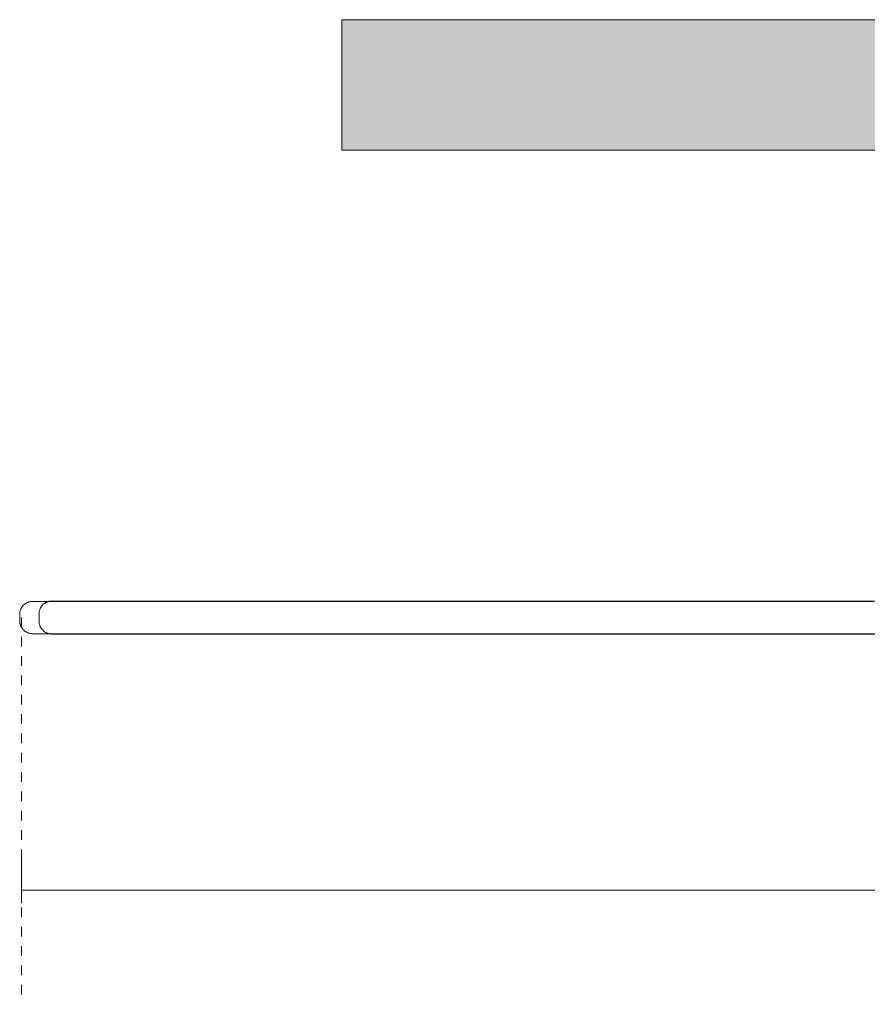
# Model space of a CAD drawing. Header units: millimetres. Extents: x 6295 to 8335, y 1648 to 6689.
# Tile 1 of 5: x 6295 to 6558, y 1735 to 2041. Entities that reach past the tile are written whole.
import ezdxf

# ---------------------------------------------------------------- set-up
doc = ezdxf.new("R2010")
doc.units = ezdxf.units.MM
doc.linetypes.add('Dash', pattern=[6, 3, -3])
for name, color, linetype, lineweight in [('Cotas', 7, 'Continuous', 9), ('Cotas-4', 7, 'Continuous', 9), ('Luminarias', 7, 'Continuous', 20), ('Techos', 7, 'Continuous', 9)]:
    doc.layers.add(name, color=color, linetype=linetype, lineweight=lineweight)
doc.layers.add('Lighthing Fixture Dim Grey Dash', color=7, linetype='Dash', lineweight=9, true_color=0xd2d2d2)
doc.styles.add('Arial Narrow', font='ARIALN.TTF', dxfattribs={"height": 8.8})
doc.dimstyles.new('FARO_-_2_2mm_Arial_Narrow_mm_Inch_Left_1', dxfattribs={"dimscale": 304.8, "dimtxt": 9.006193, "dimasz": 0, "dimexe": 0.03937, "dimexo": 0.0625, "dimgap": 0.006562, "dimtad": 1, "dimdec": 0, "dimzin": 0, "dimdsep": 46, "dimtxsty": 'Arial Narrow', "dimblk1": 'NONE', "dimblk2": 'NONE', "dimsah": 1, "dimcen": 0.09, "dimadec": 0, "dimazin": 0, "dimtfac": 1, "dimtdec": 4, "dimtix": 1, "dimtmove": 0, "dimatfit": 3, "dimfxl": 0.013123, "dimfxlon": 1, "dimtvp": 1, "dimtolj": 1, "dimtzin": 0, "dimarcsym": 2})

# ---------------------------------------------------------------- blocks, each defined once
blk = doc.blocks.new('COSTAS_TIPOS - 62174-69 COSTAS Wall_ceiling lamp black_Ratan ø600 H140-483623-Alzado_PDF')
at = {"layer": 'Luminarias'}
for p, q in [((6294.99, 1856), (6294.99, 1854)), ((6300.99, 1856.13), (6300.99, 1853.87))]:
    blk.add_line(p, q, dxfattribs=at)
at = {"layer": 'Luminarias', "flags": 128}
for points in [[(6294.99, 1856), (6294.99, 1856.16), (6295, 1856.32), (6295.02, 1856.48), (6295.04, 1856.64), (6295.07, 1856.79), (6295.1, 1856.95), (6295.15, 1857.11), (6295.19, 1857.26), (6295.25, 1857.41), (6295.31, 1857.56), (6295.37, 1857.7), (6295.44, 1857.85), (6295.52, 1857.99), (6295.6, 1858.12), (6295.69, 1858.26), (6295.78, 1858.39), (6295.88, 1858.52), (6295.98, 1858.64), (6296.09, 1858.76), (6296.2, 1858.87), (6296.32, 1858.98), (6296.44, 1859.08), (6296.57, 1859.18), (6296.7, 1859.28), (6296.83, 1859.37), (6296.96, 1859.45), (6297.1, 1859.53), (6297.25, 1859.6), (6297.39, 1859.67), (6297.54, 1859.73), (6297.69, 1859.78), (6297.84, 1859.83), (6298, 1859.87), (6298.15, 1859.91), (6298.31, 1859.94), (6298.47, 1859.97), (6298.63, 1859.98), (6298.79, 1859.99), (6298.95, 1860), (6298.99, 1860)], [(6559.55, 1860), (6547.83, 1860), (6536.18, 1860), (6524.63, 1860), (6513.19, 1860), (6501.88, 1860), (6490.72, 1860), (6479.72, 1860), (6468.91, 1860), (6458.3, 1860), (6447.91, 1860), (6437.76, 1860), (6427.86, 1860), (6418.22, 1860), (6408.87, 1860), (6399.81, 1860), (6391.07, 1860), (6382.65, 1860), (6374.58, 1860), (6366.85, 1860), (6359.49, 1860), (6352.51, 1860), (6345.91, 1860), (6339.72, 1860), (6333.93, 1860), (6328.56, 1860), (6323.62, 1860), (6319.11, 1860), (6315.04, 1860), (6311.42, 1860), (6308.25, 1860), (6305.54, 1860), (6303.3, 1860), (6301.52, 1860), (6300.21, 1860), (6299.37, 1860), (6299.01, 1860), (6298.99, 1860)], [(6298.99, 1860), (6299.23, 1860), (6299.94, 1860), (6301.12, 1860), (6302.77, 1860), (6304.06, 1860)], [(6300.99, 1856.13), (6300.99, 1856.29), (6301, 1856.45), (6301.02, 1856.61), (6301.04, 1856.76), (6301.07, 1856.92), (6301.1, 1857.08), (6301.15, 1857.23), (6301.19, 1857.39), (6301.25, 1857.54), (6301.31, 1857.68), (6301.37, 1857.83), (6301.44, 1857.97), (6301.52, 1858.11), (6301.6, 1858.25), (6301.69, 1858.39), (6301.78, 1858.52), (6301.88, 1858.64), (6301.98, 1858.76), (6302.09, 1858.88), (6302.2, 1859), (6302.32, 1859.11), (6302.44, 1859.21), (6302.57, 1859.31), (6302.7, 1859.4), (6302.83, 1859.49), (6302.96, 1859.58), (6303.1, 1859.65), (6303.25, 1859.73), (6303.39, 1859.79), (6303.54, 1859.86), (6303.69, 1859.91), (6303.84, 1859.96), (6304, 1860), (6304.15, 1860.04), (6304.31, 1860.07), (6304.47, 1860.09), (6304.63, 1860.11), (6304.79, 1860.12), (6304.95, 1860.13), (6304.99, 1860.13)], [(6560.27, 1860.13), (6548.79, 1860.13), (6537.38, 1860.13), (6526.06, 1860.13), (6514.85, 1860.13), (6503.77, 1860.13), (6492.83, 1860.13), (6482.06, 1860.13), (6471.47, 1860.13), (6461.07, 1860.13), (6450.89, 1860.13), (6440.95, 1860.13), (6431.24, 1860.13), (6421.8, 1860.13), (6412.64, 1860.13), (6403.77, 1860.13), (6395.2, 1860.13), (6386.96, 1860.13), (6379.04, 1860.13), (6371.48, 1860.13), (6364.26, 1860.13), (6357.42, 1860.13), (6350.96, 1860.13), (6344.89, 1860.13), (6339.22, 1860.13), (6333.96, 1860.13), (6329.12, 1860.13), (6324.7, 1860.13), (6320.71, 1860.13), (6317.16, 1860.13), (6314.06, 1860.13), (6311.41, 1860.13), (6309.21, 1860.13), (6307.47, 1860.13), (6306.18, 1860.13), (6305.36, 1860.13), (6305.01, 1860.13), (6304.99, 1860.13)], [(6304.99, 1860.13), (6305.22, 1860.13), (6305.92, 1860.13), (6307.07, 1860.13), (6308.69, 1860.13), (6310.77, 1860.13), (6313.3, 1860.13), (6316.28, 1860.13), (6319.71, 1860.13), (6323.58, 1860.13), (6327.88, 1860.13), (6332.61, 1860.13), (6337.76, 1860.13), (6343.32, 1860.13), (6349.29, 1860.13), (6355.64, 1860.13), (6362.38, 1860.13), (6369.49, 1860.13), (6376.97, 1860.13), (6384.79, 1860.13), (6392.94, 1860.13), (6401.43, 1860.13), (6410.22, 1860.13), (6419.3, 1860.13), (6428.67, 1860.13), (6438.3, 1860.13), (6448.19, 1860.13), (6458.3, 1860.13), (6468.64, 1860.13), (6479.18, 1860.13), (6489.91, 1860.13), (6500.8, 1860.13), (6511.84, 1860.13), (6523.02, 1860.13), (6534.31, 1860.13), (6545.7, 1860.13), (6557.17, 1860.13), (6565.7, 1860.13)], [(6298.99, 1850), (6298.83, 1850), (6298.67, 1850.01), (6298.51, 1850.03), (6298.35, 1850.05), (6298.19, 1850.08), (6298.04, 1850.11), (6297.88, 1850.16), (6297.73, 1850.2), (6297.58, 1850.26), (6297.43, 1850.32), (6297.29, 1850.38), (6297.14, 1850.45), (6297, 1850.53), (6296.86, 1850.61), (6296.73, 1850.7), (6296.6, 1850.79), (6296.47, 1850.89), (6296.35, 1850.99), (6296.23, 1851.1), (6296.12, 1851.21), (6296.01, 1851.33), (6295.91, 1851.45), (6295.81, 1851.58), (6295.71, 1851.71), (6295.62, 1851.84), (6295.54, 1851.98), (6295.46, 1852.11), (6295.39, 1852.26), (6295.32, 1852.4), (6295.26, 1852.55), (6295.21, 1852.7), (6295.16, 1852.85), (6295.11, 1853.01), (6295.08, 1853.16), (6295.05, 1853.32), (6295.02, 1853.48), (6295.01, 1853.64), (6294.99, 1853.8), (6294.99, 1853.96), (6294.99, 1854)], [(6304.99, 1849.87), (6304.83, 1849.88), (6304.67, 1849.89), (6304.51, 1849.9), (6304.35, 1849.92), (6304.19, 1849.95), (6304.04, 1849.99), (6303.88, 1850.03), (6303.73, 1850.08), (6303.58, 1850.13), (6303.43, 1850.19), (6303.29, 1850.25), (6303.14, 1850.33), (6303, 1850.4), (6302.86, 1850.48), (6302.73, 1850.57), (6302.6, 1850.66), (6302.47, 1850.76), (6302.35, 1850.87), (6302.23, 1850.97), (6302.12, 1851.09), (6302.01, 1851.2), (6301.91, 1851.32), (6301.81, 1851.45), (6301.71, 1851.58), (6301.62, 1851.71), (6301.54, 1851.85), (6301.46, 1851.99), (6301.39, 1852.13), (6301.32, 1852.28), (6301.26, 1852.42), (6301.21, 1852.57), (6301.16, 1852.73), (6301.11, 1852.88), (6301.08, 1853.04), (6301.05, 1853.19), (6301.02, 1853.35), (6301.01, 1853.51), (6300.99, 1853.67), (6300.99, 1853.83), (6300.99, 1853.87)], [(6304.06, 1850), (6303.3, 1850), (6301.52, 1850), (6300.21, 1850), (6299.37, 1850), (6299.01, 1850), (6298.99, 1850)], [(6298.99, 1850), (6299.23, 1850), (6299.94, 1850), (6301.12, 1850), (6302.77, 1850), (6304.89, 1850), (6307.47, 1850), (6310.52, 1850), (6314.02, 1850), (6317.96, 1850), (6322.36, 1850), (6327.18, 1850), (6332.44, 1850), (6338.11, 1850), (6344.2, 1850), (6350.69, 1850), (6357.57, 1850), (6364.83, 1850), (6372.45, 1850), (6380.44, 1850), (6388.76, 1850), (6397.42, 1850), (6406.39, 1850), (6415.67, 1850), (6425.23, 1850), (6435.06, 1850), (6445.15, 1850), (6455.48, 1850), (6466.03, 1850), (6476.78, 1850), (6487.73, 1850), (6498.85, 1850), (6510.12, 1850), (6521.53, 1850), (6533.05, 1850), (6544.68, 1850), (6556.38, 1850), (6568.15, 1850)], [(6560.27, 1849.87), (6548.79, 1849.87), (6537.38, 1849.87), (6526.06, 1849.87), (6514.85, 1849.87), (6503.77, 1849.87), (6492.83, 1849.87), (6482.06, 1849.87), (6471.47, 1849.87), (6461.07, 1849.87), (6450.89, 1849.87), (6440.95, 1849.87), (6431.24, 1849.87), (6421.8, 1849.87), (6412.64, 1849.87), (6403.77, 1849.87), (6395.2, 1849.87), (6386.96, 1849.87), (6379.04, 1849.87), (6371.48, 1849.87), (6364.26, 1849.87), (6357.42, 1849.87), (6350.96, 1849.87), (6344.89, 1849.87), (6339.22, 1849.87), (6333.96, 1849.87), (6329.12, 1849.87), (6324.7, 1849.87), (6320.71, 1849.87), (6317.16, 1849.87), (6314.06, 1849.87), (6311.41, 1849.87), (6309.21, 1849.87), (6307.47, 1849.87), (6306.18, 1849.87), (6305.36, 1849.87), (6305.01, 1849.87), (6304.99, 1849.87)], [(6304.99, 1849.87), (6305.22, 1849.87), (6305.92, 1849.87), (6307.07, 1849.87), (6308.69, 1849.87), (6310.77, 1849.87), (6313.3, 1849.87), (6316.28, 1849.87), (6319.71, 1849.87), (6323.58, 1849.87), (6327.88, 1849.87), (6332.61, 1849.87), (6337.76, 1849.87), (6343.32, 1849.87), (6349.29, 1849.87), (6355.64, 1849.87), (6362.38, 1849.87), (6369.49, 1849.87), (6376.97, 1849.87), (6384.79, 1849.87), (6392.94, 1849.87), (6401.43, 1849.87), (6410.22, 1849.87), (6419.3, 1849.87), (6428.67, 1849.87), (6438.3, 1849.87), (6448.19, 1849.87), (6458.3, 1849.87), (6468.64, 1849.87), (6479.18, 1849.87), (6489.91, 1849.87), (6500.8, 1849.87), (6511.84, 1849.87), (6523.02, 1849.87), (6534.31, 1849.87), (6545.7, 1849.87), (6557.17, 1849.87), (6568.69, 1849.87)]]:
    blk.add_lwpolyline(points, dxfattribs=at)
blk = doc.blocks.new('DIMBLOCK2-Alzado_PDF')
at = {"layer": 'Cotas-4', "color": 251, "true_color": 0x5b5b5b}
for p, q in [((6295.6, 1770.4), (6295.6, 1782.4)), ((6895.6, 1770.4), (6895.6, 1782.4)), ((6295.6, 1770.4), (6895.6, 1770.4)), ((6295.6, 1770.4), (6295.6, 1766.4)), ((6895.6, 1770.4), (6895.6, 1766.4))]:
    blk.add_line(p, q, dxfattribs=at)
at = {"layer": 'Cotas-4', "color": 0, "insert": (6567.44, 1783.77), "char_height": 8.8, "width": 67.5893, "attachment_point": 1, "line_spacing_factor": 0.974696, "style": 'Arial Narrow'}
blk.add_mtext('Ø600 / 23.6"', dxfattribs=at)
blk = doc.blocks.new('_None')

msp = doc.modelspace()

# ---------------------------------------------------------------- hatches: boundary and pattern name
at = {"layer": 'Techos', "true_color": 0xe8e8e8}
msp.add_hatch(color=254, dxfattribs=at).paths.add_polyline_path([(6595.95, 2000), (6794.95, 2000), (6794.95, 2040.5), (6394.95, 2040.5), (6394.95, 2000), (6563.82, 2000)])

# ---------------------------------------------------------------- linework, layer by layer
at = {"layer": 'Lighthing Fixture Dim Grey Dash'}
msp.add_line((6295.6, 1855), (6295.6, 1735), dxfattribs=at)
at = {"layer": 'Techos'}
for p, q in [((6394.95, 2040.5), (6794.95, 2040.5)), ((6394.95, 2000), (6394.95, 2040.5)), ((6794.95, 2000), (6394.95, 2000))]:
    msp.add_line(p, q, dxfattribs=at)

# ---------------------------------------------------------------- block references
at = {"layer": 'Luminarias'}
msp.add_blockref('COSTAS_TIPOS - 62174-69 COSTAS Wall_ceiling lamp black_Ratan ø600 H140-483623-Alzado_PDF', (0, 0), dxfattribs=at)

# ---------------------------------------------------------------- dimensions: what is measured, and where the dimension line sits
at = {"layer": 'Cotas', "color": 251, "true_color": 0x5b5b5b}
dim = msp.add_linear_dim(base=(6895.6, 1770.4), p1=(6295.6, 1766.4), p2=(6895.6, 1766.4), text='Ø<>', dimstyle='FARO_-_2_2mm_Arial_Narrow_mm_Inch_Left_1', override={"dimpost": '<>', "dimfxl": 600}, dxfattribs=at)
dim.commit()
dim.dimension.update_dxf_attribs({"geometry": 'DIMBLOCK2-Alzado_PDF', "text_midpoint": (6595.6, 1778.18)})

doc.saveas('drawing.dxf')
